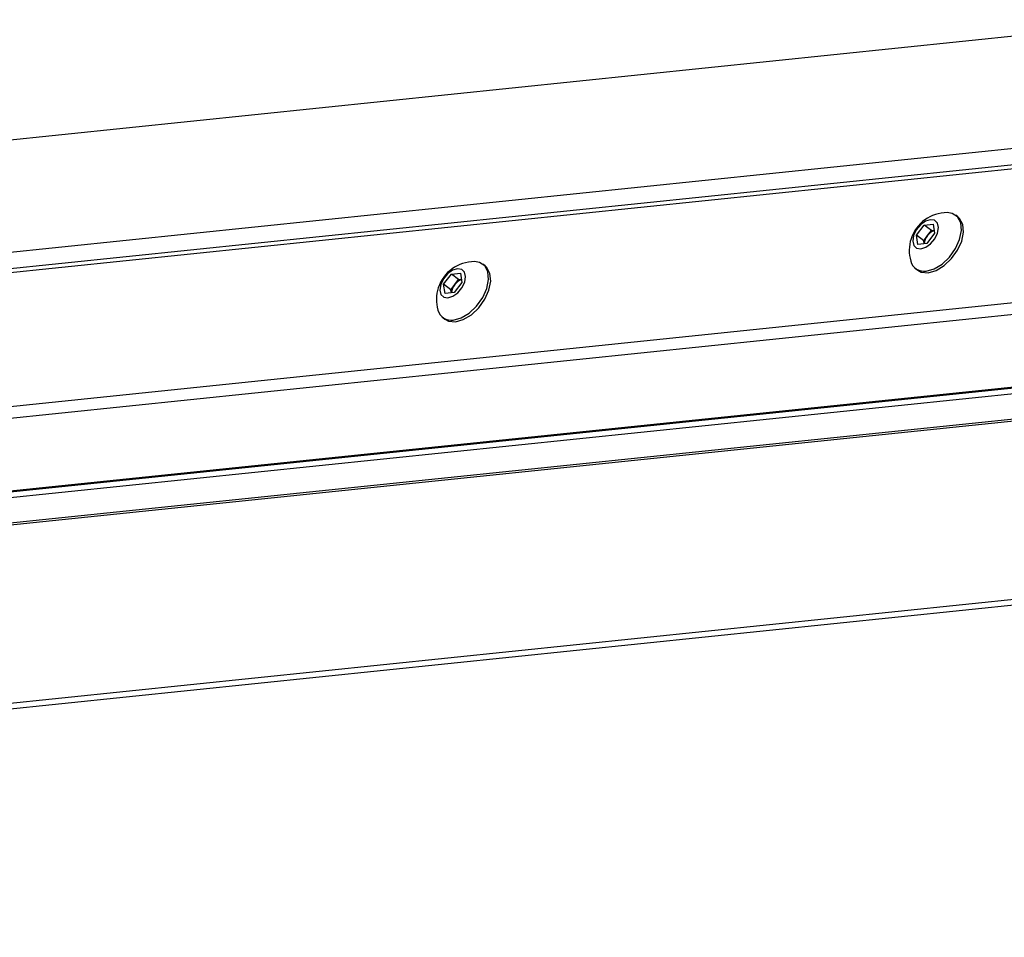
# Model space of a CAD drawing. Header units: millimetres. Extents: x 9 to 583, y 10 to 410.
# Tile 12 of 122: x 90 to 112, y 53 to 74. Entities that reach past the tile are written whole.
import ezdxf

# ---------------------------------------------------------------- set-up
doc = ezdxf.new("R2010")
doc.units = ezdxf.units.MM

msp = doc.modelspace()

# ---------------------------------------------------------------- linework, layer by layer
at = {"color": 8, "linetype": 'Continuous', "lineweight": 25}
for p, q in [((30.4705, 65.2514), (115.7995, 74.0967)), ((114.4257, 71.3897), (30.955, 62.737)), ((113.9657, 70.8766), (31.6683, 62.3455)), ((30.6381, 59.1969), (113.5916, 67.7959)), ((113.5198, 67.5106), (30.7077, 58.9261)), ((114.8715, 65.9946), (32.6355, 57.4699)), ((115.0427, 65.8652), (32.7988, 57.3397)), ((33.4632, 56.8379), (115.7071, 65.3634)), ((115.7708, 65.3153), (33.5269, 56.7898)), ((38.7815, 53.2805), (120.4901, 61.7505))]:
    msp.add_line(p, q, dxfattribs=at)
at = {"color": 7, "linetype": 'Continuous', "lineweight": 25}
for p, q in [((114.0335, 70.9758), (31.7745, 62.4487)), ((110.9521, 69.6022), (110.9039, 69.6386)), ((110.0076, 69.1851), (110.1829, 69.4145)), ((110.1829, 69.4145), (110.3902, 69.436)), ((110.3477, 69.2899), (110.1829, 69.4145)), ((110.3902, 69.436), (110.4223, 69.2281)), ((110.0398, 68.9772), (110.0076, 69.1851)), ((110.1725, 69.0605), (110.0076, 69.1851)), ((110.1725, 69.0605), (110.2601, 69.1752)), ((110.4223, 69.2281), (110.2471, 68.9986)), ((110.2601, 69.1752), (110.3477, 69.2899)), ((110.3477, 69.2899), (110.4117, 69.2966)), ((110.2471, 68.9986), (110.0398, 68.9772)), ((110.1831, 68.992), (110.1725, 69.0605)), ((100.1779, 68.4854), (100.1297, 68.5218)), ((99.2335, 68.0682), (99.4087, 68.2976)), ((99.4087, 68.2976), (99.6161, 68.3191)), ((99.5736, 68.1731), (99.4087, 68.2976)), ((99.6161, 68.3191), (99.6482, 68.1112)), ((109.9877, 68.4258), (110.0359, 68.3893)), ((99.2656, 67.8603), (99.2335, 68.0682)), ((99.3984, 67.9437), (99.2335, 68.0682)), ((99.3984, 67.9437), (99.486, 68.0584)), ((99.6482, 68.1112), (99.473, 67.8818)), ((99.486, 68.0584), (99.5736, 68.1731)), ((99.5736, 68.1731), (99.6376, 68.1797)), ((99.473, 67.8818), (99.2656, 67.8603)), ((99.409, 67.8751), (99.3984, 67.9437)), ((99.2136, 67.3089), (99.2618, 67.2725)), ((32.6745, 57.4579), (114.8902, 65.9805)), ((39.1444, 53.1851), (120.6449, 61.6335))]:
    msp.add_line(p, q, dxfattribs=at)
at = {"color": 7, "linetype": 'Continuous', "lineweight": 25, "flags": 128}
for points in [[(110.2283, 68.3675), (110.4077, 68.4175), (110.5907, 68.5277), (110.7596, 68.6873), (110.8978, 68.8806), (110.9917, 69.0888), (111.0322, 69.2914), (111.0153, 69.4687), (110.9426, 69.6032), (110.8214, 69.6819), (110.7098, 69.6993)], [(110.2765, 68.3311), (110.4559, 68.3811), (110.6389, 68.4913), (110.8078, 68.6509), (110.946, 68.8442), (111.0399, 69.0524), (111.0804, 69.255), (111.0635, 69.4323), (110.9908, 69.5668), (110.9521, 69.6022)], [(110.1062, 68.8742), (110.219, 68.9103), (110.3311, 68.9916), (110.4255, 69.1055), (110.4879, 69.2349), (110.5088, 69.3599), (110.4849, 69.4616), (110.4199, 69.5244), (110.3237, 69.5389), (110.211, 69.5028), (110.0989, 69.4216), (110.0044, 69.3076), (109.942, 69.1783), (109.9212, 69.0532), (109.9451, 68.9515), (110.0101, 68.8887), (110.1062, 68.8742)], [(99.4542, 67.2506), (99.6335, 67.3006), (99.8166, 67.4108), (99.9855, 67.5704), (100.1236, 67.7637), (100.2176, 67.9719), (100.2581, 68.1746), (100.2411, 68.3518), (100.1685, 68.4864), (100.0472, 68.565), (99.9357, 68.5825)], [(99.5024, 67.2142), (99.6817, 67.2642), (99.8648, 67.3744), (100.0337, 67.534), (100.1718, 67.7273), (100.2658, 67.9355), (100.3063, 68.1381), (100.2893, 68.3154), (100.2167, 68.45), (100.1779, 68.4854)], [(99.3321, 67.7573), (99.4448, 67.7935), (99.5569, 67.8747), (99.6514, 67.9886), (99.7138, 68.118), (99.7346, 68.243), (99.7107, 68.3447), (99.6458, 68.4076), (99.5496, 68.4221), (99.4369, 68.3859), (99.3247, 68.3047), (99.2303, 68.1907), (99.1679, 68.0614), (99.147, 67.9364), (99.1709, 67.8347), (99.2359, 67.7718), (99.3321, 67.7573)], [(110.0359, 68.3893), (110.1185, 68.3461), (110.2765, 68.3311)], [(99.2618, 67.2725), (99.3443, 67.2292), (99.5024, 67.2142)]]:
    msp.add_lwpolyline(points, dxfattribs=at)
at = {"color": 7, "linetype": 'Continuous', "lineweight": 25}
for centre, radius, start, end in [((110.7078, 68.8343), 0.865, 89.86391, 161.88158), ((110.5145, 68.967), 0.3288, 140.69815, 175.56627), ((110.5335, 68.9763), 0.3381, 110.98646, 143.96608), ((110.7078, 68.8343), 0.865, 161.88158, 196.00402), ((99.9336, 67.7175), 0.865, 89.86391, 161.88158), ((110.1786, 68.6763), 0.3128, 194.90451, 279.14836), ((99.9336, 67.7175), 0.865, 161.88158, 196.00402), ((99.7404, 67.8501), 0.3288, 140.69815, 175.56627), ((99.7594, 67.8595), 0.3381, 110.98646, 143.96608), ((99.4044, 67.5594), 0.3128, 194.90451, 279.14836)]:
    msp.add_arc(centre, radius, start, end, dxfattribs=at)

doc.saveas('drawing.dxf')
